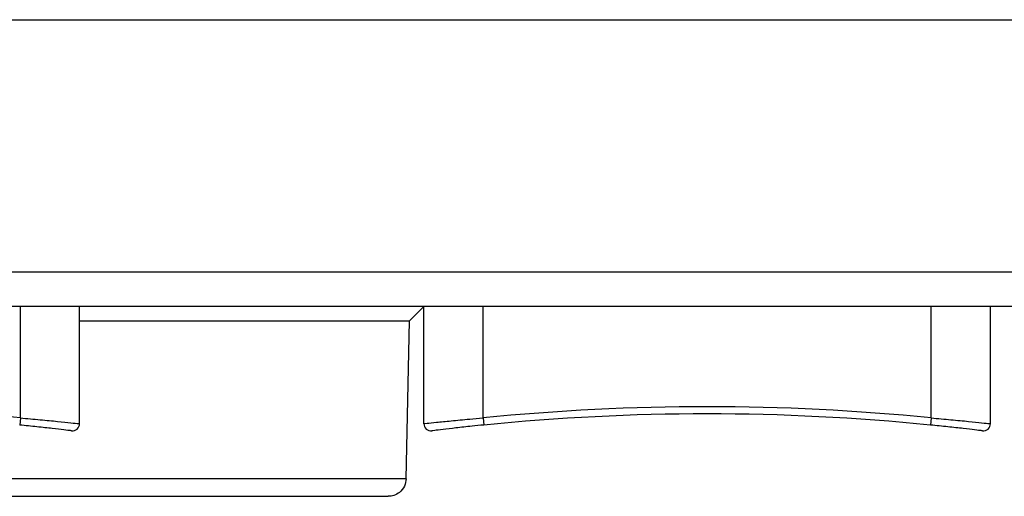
# Model space of a CAD drawing. Header units: millimetres. Extents: x 7205 to 9529, y -660 to 140.
# Tile 4 of 193: x 7361 to 7388, y -624 to -610. Entities that reach past the tile are written whole.
import ezdxf

# ---------------------------------------------------------------- set-up
doc = ezdxf.new("R2010")
doc.units = ezdxf.units.MM
doc.header["$LTSCALE"] = 3

msp = doc.modelspace()

# ---------------------------------------------------------------- linework, layer by layer
at = {"linetype": 'Continuous', "lineweight": 30}
for p, q in [((7272.621, -610.287), (7668.621, -610.287)), ((7297.821, -617.322), (7400.821, -617.322)), ((7401.32, -618.287), (7297.321, -618.287)), ((7360.671, -621.398), (7360.671, -618.287)), ((7362.321, -621.56), (7362.321, -618.287)), ((7371.521, -618.687), (7371.921, -618.287)), ((7371.921, -621.56), (7371.921, -618.287)), ((7373.571, -621.398), (7373.571, -618.287)), ((7386.071, -621.398), (7386.071, -618.287)), ((7387.721, -621.56), (7387.721, -618.287)), ((7362.321, -618.687), (7371.521, -618.687)), ((7371.427, -623.097), (7371.521, -618.687)), ((7360.671, -621.398), (7360.651, -621.597)), ((7373.571, -621.398), (7373.591, -621.597)), ((7386.071, -621.398), (7386.051, -621.597)), ((7371.427, -623.097), (7343.814, -623.097))]:
    msp.add_line(p, q, dxfattribs=at)
for centre, radius, start, end in [((7354.421, -683.947), 62.86, 84.29381, 95.70619), ((7379.821, -683.947), 62.86, 84.29381, 95.70619), ((7379.821, -683.947), 62.66, 84.29381, 95.70619), ((7362.121, -621.56), 0.2, 262.9639, 0), ((7372.121, -621.56), 0.2, 180, 277.0361), ((7387.521, -621.56), 0.2, 262.9639, 0)]:
    msp.add_arc(centre, radius, start, end, dxfattribs=at)
for points, knots in [([(7362.096, -621.759), (7362.09, -621.758), (7362.073, -621.756), (7361.902, -621.735), (7361.576, -621.696), (7361.141, -621.647), (7360.814, -621.614), (7360.651, -621.597)], [0, 0, 0, 0, 0.137133, 0.352115, 0.56809, 0.784119, 1, 1, 1, 1]), ([(7360.671, -621.398), (7360.857, -621.415), (7361.23, -621.449), (7361.726, -621.498), (7362.099, -621.536), (7362.294, -621.557), (7362.313, -621.559), (7362.321, -621.56)], [0, 0, 0, 0, 0.216097, 0.432225, 0.648158, 0.86299, 1, 1, 1, 1]), ([(7371.921, -621.56), (7371.939, -621.558), (7371.975, -621.554), (7372.256, -621.524), (7372.671, -621.482), (7373.136, -621.437), (7373.446, -621.409), (7373.571, -621.398)], [0, 0, 0, 0, 0.21304, 0.425981, 0.639621, 0.85465, 1, 1, 1, 1]), ([(7373.591, -621.597), (7373.481, -621.608), (7373.21, -621.636), (7372.802, -621.681), (7372.439, -621.723), (7372.193, -621.753), (7372.161, -621.757), (7372.145, -621.759)], [0, 0, 0, 0, 0.145196, 0.360082, 0.573717, 0.786774, 1, 1, 1, 1]), ([(7387.496, -621.759), (7387.49, -621.758), (7387.473, -621.756), (7387.302, -621.735), (7386.976, -621.696), (7386.541, -621.647), (7386.214, -621.614), (7386.051, -621.597)], [0, 0, 0, 0, 0.137133, 0.352115, 0.56809, 0.784119, 1, 1, 1, 1]), ([(7386.071, -621.398), (7386.257, -621.415), (7386.63, -621.449), (7387.126, -621.498), (7387.499, -621.536), (7387.694, -621.557), (7387.713, -621.559), (7387.721, -621.56)], [0, 0, 0, 0, 0.216097, 0.432225, 0.648158, 0.86299, 1, 1, 1, 1]), ([(7371.427, -623.097), (7371.417, -623.167), (7371.396, -623.312), (7371.261, -623.476), (7371.094, -623.571), (7370.981, -623.582), (7370.927, -623.587)], [0, 0, 0, 0, 0.2705294, 0.5623601, 0.7894686, 1, 1, 1, 1]), ([(7344.314, -623.587), (7344.337, -623.587), (7344.386, -623.587), (7344.82, -623.587), (7345.633, -623.587), (7346.958, -623.587), (7348.861, -623.587), (7351.355, -623.587), (7354.344, -623.587), (7357.621, -623.587), (7360.897, -623.587), (7363.887, -623.587), (7366.381, -623.587), (7368.284, -623.587), (7369.608, -623.587), (7370.422, -623.587), (7370.855, -623.587), (7370.904, -623.587), (7370.927, -623.587)], [0, 0, 0, 0, 0.0424238, 0.0904208, 0.1445034, 0.2049697, 0.2717344, 0.3441509, 0.4208945, 0.5, 0.5791055, 0.6558491, 0.7282656, 0.7950303, 0.8554966, 0.9095792, 0.9575762, 1, 1, 1, 1])]:
    msp.add_open_spline(points, degree=3, knots=knots, dxfattribs=at)

doc.saveas('drawing.dxf')
